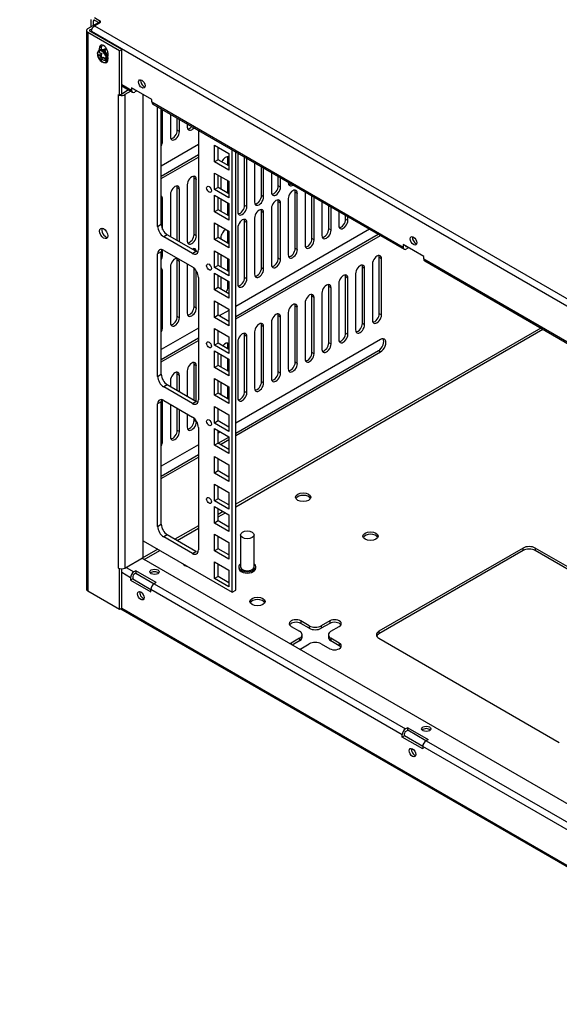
# Model space of a CAD drawing. Header units: inches. Extents: x 0 to 188, y 0 to 141.
# Tile 5 of 22: x 106 to 115, y 51 to 69. Entities that reach past the tile are written whole.
import ezdxf
from ezdxf import colors
from ezdxf.entities.mleader import LeaderData, LeaderLine
from ezdxf.math import Vec2, Vec3

# ---------------------------------------------------------------- set-up
doc = ezdxf.new("R2010")
doc.units = ezdxf.units.IN
doc.header["$MEASUREMENT"] = 0
for name, color, linetype in [('COM57176-46', 7, 'Continuous'), ('COM57177-4', 7, 'Continuous'), ('COM57179-6S', 7, 'Continuous'), ('Default', 7, 'Continuous'), ('NTS16752', 7, 'Continuous'), ('SCS19417', 7, 'Continuous'), ('STD21878', 7, 'Continuous')]:
    doc.layers.add(name, color=color, linetype=linetype)

# ---------------------------------------------------------------- blocks, each defined once
blk = doc.blocks.new('SE6')
at = {"layer": 'COM57176-46', "color": 7, "linetype": 'Continuous'}
for p, q in [((106.795, 68.981), (106.992, 69.095)), ((106.77, 68.946), (106.77, 58.687)), ((107.379, 68.573), (106.795, 68.91)), ((106.795, 68.91), (106.795, 58.652)), ((106.835, 68.957), (106.875, 68.98)), ((106.835, 68.934), (106.835, 68.957)), ((107.419, 68.596), (106.835, 68.934)), ((107.051, 68.649), (107.011, 68.625)), ((107.011, 68.586), (107.011, 68.625)), ((107.051, 68.593), (107.051, 68.649)), ((107.379, 68.573), (107.419, 68.596)), ((107.379, 67.757), (107.379, 68.573)), ((107.419, 67.78), (107.419, 68.596)), ((107.165, 68.536), (107.165, 68.476)), ((107.547, 67.854), (107.44, 67.792)), ((107.587, 67.831), (107.48, 67.769)), ((107.358, 67.769), (107.358, 67.769)), ((107.358, 67.769), (107.379, 67.757)), ((107.358, 67.769), (107.358, 67.769)), ((107.358, 59.073), (107.358, 67.769)), ((107.419, 67.78), (107.379, 67.757)), ((107.48, 67.769), (107.48, 59.073)), ((107.813, 59.265), (107.813, 67.773)), ((108.172, 66.911), (108.172, 67.493)), ((108.315, 67.41), (108.315, 66.994)), ((108.441, 67.113), (108.441, 67.338)), ((108.481, 67.09), (108.481, 67.314)), ((108.481, 67.09), (108.441, 67.113)), ((108.625, 67.232), (108.625, 67.173)), ((108.172, 66.911), (108.147, 66.926)), ((108.829, 66.85), (108.147, 66.456)), ((108.147, 66.273), (108.829, 66.667)), ((108.147, 66.227), (108.829, 66.621)), ((109.39, 66.578), (109.369, 66.59)), ((109.369, 66.47), (109.369, 66.59)), ((109.553, 66.649), (109.553, 65.616)), ((109.679, 65.735), (109.679, 66.623)), ((109.719, 65.712), (109.719, 66.6)), ((109.862, 66.517), (109.862, 65.795)), ((109.988, 65.914), (109.988, 66.445)), ((110.028, 65.891), (110.028, 66.421)), ((108.791, 66.209), (108.751, 66.232)), ((108.751, 65.2), (108.751, 66.232)), ((108.791, 65.176), (108.791, 66.209)), ((109.243, 66.261), (109.243, 66.032)), ((110.171, 66.339), (110.171, 65.973)), ((110.297, 66.093), (110.297, 66.266)), ((110.338, 66.069), (110.338, 66.243)), ((108.481, 66.031), (108.441, 66.054)), ((108.441, 65.089), (108.441, 66.054)), ((108.481, 65.066), (108.481, 66.031)), ((108.625, 66.113), (108.625, 65.08)), ((109.369, 65.96), (109.369, 66.188)), ((110.338, 66.069), (110.297, 66.093)), ((110.481, 66.16), (110.481, 66.152)), ((108.172, 65.852), (108.147, 65.867)), ((108.172, 65.291), (108.172, 65.852)), ((108.315, 65.935), (108.315, 65.162)), ((109.243, 65.853), (109.243, 65.624)), ((110.028, 65.891), (109.988, 65.914)), ((110.481, 65.858), (110.481, 64.825)), ((110.647, 65.954), (110.607, 65.977)), ((110.607, 64.944), (110.607, 65.977)), ((110.647, 64.921), (110.647, 65.954)), ((110.79, 65.981), (110.79, 65.004)), ((110.916, 65.123), (110.916, 65.909)), ((110.956, 65.1), (110.956, 65.886)), ((109.369, 65.557), (109.369, 65.78)), ((109.719, 65.712), (109.679, 65.735)), ((110.171, 65.679), (110.171, 64.647)), ((110.338, 65.775), (110.297, 65.799)), ((110.297, 64.766), (110.297, 65.799)), ((110.338, 64.743), (110.338, 65.775)), ((111.1, 65.803), (111.1, 65.182)), ((111.225, 65.302), (111.225, 65.73)), ((111.266, 65.278), (111.266, 65.707)), ((109.39, 65.545), (109.369, 65.557)), ((109.862, 65.501), (109.862, 64.468)), ((110.028, 65.597), (109.988, 65.62)), ((109.988, 64.587), (109.988, 65.62)), ((110.028, 64.564), (110.028, 65.597)), ((111.409, 65.624), (111.409, 65.361)), ((111.535, 65.48), (111.535, 65.552)), ((111.575, 65.457), (111.535, 65.48)), ((111.575, 65.457), (111.575, 65.528)), ((111.974, 65.298), (109.515, 63.878)), ((109.553, 65.322), (109.553, 64.289)), ((109.719, 65.418), (109.679, 65.441)), ((109.679, 64.409), (109.679, 65.441)), ((109.719, 64.385), (109.719, 65.418)), ((111.266, 65.278), (111.225, 65.302)), ((108.791, 65.176), (108.751, 65.2)), ((109.243, 65.144), (109.243, 65.114)), ((109.39, 65.251), (109.369, 65.263)), ((109.369, 65.041), (109.369, 65.263)), ((109.515, 63.695), (112.133, 65.206)), ((109.515, 63.649), (112.173, 65.183)), ((110.956, 65.1), (110.916, 65.123)), ((110.647, 64.921), (110.607, 64.944)), ((108.172, 64.819), (108.147, 64.834)), ((108.172, 64.819), (108.172, 64.916)), ((109.243, 64.832), (109.243, 64.603)), ((109.369, 64.531), (109.369, 64.759)), ((110.338, 64.743), (110.297, 64.766)), ((112.194, 64.755), (112.153, 64.778)), ((112.153, 63.745), (112.153, 64.778)), ((112.194, 63.722), (112.194, 64.755)), ((108.315, 64.608), (108.315, 63.575)), ((108.481, 64.704), (108.441, 64.727)), ((108.441, 63.694), (108.441, 64.727)), ((108.481, 63.671), (108.481, 64.704)), ((108.625, 64.657), (108.625, 63.754)), ((108.751, 63.873), (108.751, 64.579)), ((110.028, 64.564), (109.988, 64.587)), ((111.884, 64.576), (111.844, 64.6)), ((111.844, 63.567), (111.844, 64.6)), ((111.884, 63.543), (111.884, 64.576)), ((112.028, 64.659), (112.028, 63.626)), ((108.172, 64.525), (108.147, 64.54)), ((108.172, 63.492), (108.172, 64.525)), ((108.791, 63.849), (108.791, 64.53)), ((109.243, 64.424), (109.243, 64.195)), ((109.719, 64.385), (109.679, 64.409)), ((111.575, 64.398), (111.535, 64.421)), ((111.535, 63.388), (111.535, 64.421)), ((111.575, 63.365), (111.575, 64.398)), ((111.718, 64.48), (111.718, 63.447)), ((109.369, 64.23), (109.369, 64.351)), ((109.39, 64.218), (109.369, 64.23)), ((111.266, 64.219), (111.225, 64.242)), ((111.225, 63.209), (111.225, 64.242)), ((111.266, 63.186), (111.266, 64.219)), ((111.409, 64.302), (111.409, 63.269)), ((110.956, 64.04), (110.916, 64.064)), ((110.916, 63.031), (110.916, 64.064)), ((110.956, 63.008), (110.956, 64.04)), ((111.1, 64.123), (111.1, 63.09)), ((108.791, 63.849), (108.751, 63.873)), ((110.647, 63.862), (110.607, 63.885)), ((110.607, 62.852), (110.607, 63.885)), ((110.647, 62.829), (110.647, 63.862)), ((110.79, 63.944), (110.79, 62.912)), ((108.481, 63.671), (108.441, 63.694)), ((109.39, 63.806), (109.212, 63.703)), ((110.338, 63.683), (110.297, 63.706)), ((110.297, 62.674), (110.297, 63.706)), ((110.338, 62.65), (110.338, 63.683)), ((110.481, 63.766), (110.481, 62.733)), ((112.194, 63.722), (112.153, 63.745)), ((108.172, 63.492), (108.147, 63.507)), ((108.829, 63.482), (108.147, 63.088)), ((109.37, 63.612), (109.39, 63.623)), ((115.12, 63.482), (109.515, 60.246)), ((110.028, 63.505), (109.988, 63.528)), ((109.988, 62.495), (109.988, 63.528)), ((110.028, 62.472), (110.028, 63.505)), ((110.171, 63.587), (110.171, 62.554)), ((111.884, 63.543), (111.844, 63.567)), ((108.147, 62.905), (108.829, 63.299)), ((109.515, 60.199), (115.161, 63.458)), ((109.719, 63.326), (109.679, 63.349)), ((109.679, 62.316), (109.679, 63.349)), ((109.719, 62.293), (109.719, 63.326)), ((109.862, 63.409), (109.862, 62.376)), ((111.575, 63.365), (111.535, 63.388)), ((108.147, 62.859), (108.829, 63.253)), ((109.39, 63.159), (109.369, 63.171)), ((109.369, 63.102), (109.369, 63.171)), ((112.177, 63.272), (109.515, 61.735)), ((109.553, 63.23), (109.553, 62.197)), ((111.266, 63.186), (111.225, 63.209)), ((109.243, 62.995), (109.243, 62.766)), ((109.515, 61.552), (112.137, 63.066)), ((109.515, 61.505), (112.177, 63.042)), ((110.956, 63.008), (110.916, 63.031)), ((112.137, 63.066), (112.177, 63.042)), ((108.791, 62.79), (108.751, 62.813)), ((108.751, 62.155), (108.751, 62.813)), ((108.791, 62.132), (108.791, 62.79)), ((109.369, 62.694), (109.369, 62.922)), ((110.647, 62.829), (110.607, 62.852)), ((108.481, 62.612), (108.441, 62.635)), ((108.441, 62.334), (108.441, 62.635)), ((108.481, 62.31), (108.481, 62.612)), ((108.625, 62.694), (108.625, 62.228)), ((110.338, 62.65), (110.297, 62.674)), ((108.315, 62.516), (108.315, 62.406)), ((109.243, 62.484), (109.243, 62.256)), ((109.369, 62.183), (109.369, 62.412)), ((110.028, 62.472), (109.988, 62.495)), ((109.719, 62.293), (109.679, 62.316)), ((108.172, 61.4), (108.172, 62.161)), ((108.315, 62.08), (108.315, 61.483)), ((108.441, 61.602), (108.441, 62.007)), ((108.481, 61.579), (108.481, 61.984)), ((108.625, 61.901), (108.625, 61.661)), ((108.751, 61.781), (108.751, 61.823)), ((108.791, 61.757), (108.751, 61.781)), ((108.791, 61.757), (108.791, 61.774)), ((108.481, 61.579), (108.441, 61.602)), ((109.233, 61.572), (109.192, 61.548)), ((109.39, 61.662), (109.389, 61.662)), ((108.172, 61.4), (108.147, 61.415)), ((108.829, 61.339), (108.147, 60.945)), ((109.193, 61.366), (109.39, 61.479)), ((109.234, 61.343), (109.39, 61.433)), ((108.147, 60.762), (108.829, 61.156)), ((108.147, 60.715), (108.829, 61.109)), ((109.285, 60.113), (109.192, 60.059)), ((109.192, 60.012), (109.326, 60.09)), ((108.829, 59.85), (108.399, 59.602)), ((108.44, 59.578), (108.829, 59.803)), ((108.081, 59.418), (107.793, 59.252)), ((107.834, 59.228), (108.122, 59.394)), ((114.797, 59.44), (112.148, 57.911)), ((114.797, 59.394), (112.148, 57.864)), ((114.797, 59.394), (114.797, 59.44)), ((118.333, 57.527), (115.019, 59.44)), ((115.019, 59.44), (115.019, 59.394)), ((118.333, 57.481), (115.019, 59.394)), ((107.48, 59.073), (107.813, 59.265)), ((123.055, 50.441), (107.792, 59.253)), ((107.358, 59.073), (107.358, 59.073)), ((107.358, 59.073), (107.379, 59.061)), ((107.358, 59.073), (107.358, 59.073)), ((107.383, 59.063), (107.379, 59.061)), ((107.379, 58.315), (107.379, 59.061)), ((107.419, 58.338), (107.419, 59.059)), ((107.582, 58.896), (107.419, 58.99)), ((107.499, 59.084), (107.643, 59.001)), ((107.681, 59.023), (107.643, 59.001)), ((107.681, 58.977), (107.643, 58.955)), ((108.056, 58.806), (107.681, 59.023)), ((107.681, 59.023), (107.681, 58.977)), ((107.681, 58.977), (108.016, 58.783)), ((107.582, 58.896), (107.582, 58.852)), ((107.622, 58.875), (107.582, 58.852)), ((107.582, 58.852), (107.957, 58.635)), ((107.622, 58.919), (107.622, 58.875)), ((107.622, 58.875), (107.957, 58.681)), ((108.056, 58.806), (108.018, 58.784)), ((108.018, 58.784), (112.637, 56.118)), ((106.795, 58.652), (107.379, 58.315)), ((107.957, 58.635), (107.957, 58.679)), ((112.576, 56.012), (107.957, 58.679)), ((107.379, 58.315), (107.419, 58.338)), ((107.395, 58.324), (123.06, 49.28)), ((107.419, 58.339), (123.06, 49.309)), ((110.866, 58.013), (110.712, 58.102)), ((110.712, 58.102), (110.712, 58.056)), ((110.866, 57.967), (110.712, 58.056)), ((111.242, 58.102), (111.088, 58.013)), ((111.242, 58.056), (111.088, 57.967)), ((111.242, 58.102), (111.242, 58.056)), ((110.535, 58), (110.689, 57.911)), ((110.866, 58.013), (110.866, 57.967)), ((111.088, 58.013), (111.088, 57.967)), ((111.264, 57.911), (111.419, 58)), ((112.148, 57.911), (112.148, 57.864)), ((110.689, 57.783), (110.535, 57.694)), ((110.535, 57.694), (110.535, 57.669)), ((110.689, 57.736), (110.554, 57.658)), ((110.689, 57.783), (110.689, 57.736)), ((110.735, 57.8), (110.735, 57.847)), ((111.218, 57.847), (111.218, 57.8)), ((111.419, 57.694), (111.264, 57.783)), ((111.264, 57.783), (111.264, 57.736)), ((111.419, 57.647), (111.264, 57.736)), ((111.419, 57.694), (111.419, 57.647)), ((112.148, 57.783), (115.462, 55.87)), ((110.712, 57.592), (110.866, 57.681)), ((111.088, 57.681), (111.242, 57.592)), ((112.675, 56.14), (112.637, 56.118)), ((112.637, 56.071), (112.675, 56.093)), ((112.675, 56.14), (113.05, 55.923)), ((112.675, 56.093), (112.675, 56.14)), ((113.01, 55.9), (112.675, 56.093)), ((112.576, 55.968), (112.576, 56.012)), ((112.616, 55.992), (112.576, 55.968)), ((112.951, 55.752), (112.576, 55.968)), ((112.616, 55.992), (112.616, 56.036)), ((112.951, 55.798), (112.616, 55.992)), ((113.05, 55.923), (113.012, 55.901)), ((113.012, 55.901), (117.63, 53.235)), ((112.951, 55.796), (112.951, 55.752)), ((117.57, 53.129), (112.951, 55.796))]:
    blk.add_line(p, q, dxfattribs=at)
for centre, major_axis, start_param, end_param in [((106.856, 68.946), (0.086, 0), 2.356194, 3.926991), ((106.856, 68.946), (0.029, 0), 2.356194, 3.926991), ((107.088, 68.581), (0.0545, -0.0944), 0.785398, 3.926991), ((107.128, 68.604), (0.0545, -0.0944), 3.520356, 3.926991), ((107.088, 68.453), (-0.0545, 0.0944), 2.513714, 3.80723), ((107.128, 68.476), (-0.0545, 0.0944), -3.643321, -3.520356), ((107.419, 67.804), (0.086, 0), 3.926991, 3.969786), ((107.419, 67.804), (0.086, 0), 4.269969, 5.497787), ((107.419, 67.804), (0.029, 0), 4.712389, 5.497787), ((108.358, 67.065), (0.059, 0.102), 3.491725, 5.497787), ((108.708, 67.221), (0.059, 0.102), 2.356194, 4.437393), ((108.667, 67.244), (0.059, 0.102), 3.491725, 4.437393), ((108.398, 67.042), (0.059, 0.102), 2.356194, 5.497787), ((108.089, 66.863), (0.059, 0.102), 4.696447, 5.497787), ((109.326, 66.518), (-0.059, -0.102), 3.064332, 4.889335), ((109.286, 66.542), (-0.059, -0.102), 2.356194, 2.79146), ((109.636, 66.697), (-0.059, -0.102), 5.0826, 5.497787), ((108.708, 66.161), (-0.059, -0.102), 2.356194, 5.497787), ((108.667, 66.184), (-0.059, -0.102), 2.356194, 2.79146), ((108.398, 65.983), (-0.059, -0.102), 2.356194, 5.497787), ((108.358, 66.006), (-0.059, -0.102), 2.356194, 2.79146), ((110.255, 66.021), (0.059, 0.102), 2.356194, 5.497787), ((110.214, 66.045), (0.059, 0.102), 3.491725, 5.497787), ((110.564, 66.2), (0.059, 0.102), 2.356194, 4.007875), ((110.564, 65.906), (-0.059, -0.102), 2.356194, 5.497787), ((110.524, 66.223), (0.059, 0.102), 3.491725, 4.007875), ((110.524, 65.929), (-0.059, -0.102), 2.356194, 2.79146), ((108.089, 65.804), (-0.059, -0.102), 2.356194, 3.141593), ((109.945, 65.843), (0.059, 0.102), 2.356194, 5.497787), ((109.905, 65.866), (0.059, 0.102), 3.491725, 5.497787), ((110.255, 65.727), (-0.059, -0.102), 2.356194, 5.497787), ((110.214, 65.751), (-0.059, -0.102), 2.356194, 2.79146), ((109.636, 65.664), (0.059, 0.102), 2.356194, 5.497787), ((109.596, 65.687), (0.059, 0.102), 3.491725, 5.497787), ((109.945, 65.549), (-0.059, -0.102), 2.356194, 5.497787), ((109.905, 65.572), (-0.059, -0.102), 2.356194, 2.79146), ((109.286, 65.509), (0.059, 0.102), -0.841311, -0.785398), ((109.636, 65.37), (-0.059, -0.102), 2.356194, 5.497787), ((109.596, 65.393), (-0.059, -0.102), 2.356194, 2.79146), ((111.452, 65.432), (0.059, 0.102), 3.491725, 5.497787), ((107.128, 65.244), (0.0532, -0.0922), 3.529715, 5.895062), ((109.326, 65.192), (-0.059, -0.102), 3.854055, 5.497787), ((111.142, 65.254), (0.059, 0.102), 3.491725, 5.497787), ((111.492, 65.409), (0.059, 0.102), 2.356194, 5.497787), ((108.708, 65.128), (0.059, 0.102), 2.356194, 5.497787), ((108.667, 65.152), (0.059, 0.102), 3.491725, 5.497787), ((109.286, 65.215), (-0.059, -0.102), -3.926991, -3.854055), ((110.833, 65.075), (0.059, 0.102), 3.491725, 5.497787), ((111.183, 65.23), (0.059, 0.102), 2.356194, 5.497787), ((108.708, 64.834), (-0.059, -0.102), 2.412555, 3.872276), ((108.667, 64.858), (-0.059, -0.102), 2.41091, 2.79146), ((110.524, 64.896), (0.059, 0.102), 3.491725, 5.497787), ((110.873, 65.052), (0.059, 0.102), 2.356194, 5.497787), ((108.089, 64.771), (0.059, 0.102), 4.696447, 5.497787), ((108.398, 64.656), (-0.059, -0.102), 3.385544, 5.497787), ((108.358, 64.679), (-0.059, -0.102), 2.356194, 2.79146), ((108.398, 64.656), (-0.059, -0.102), 2.356194, 2.897642), ((110.214, 64.718), (0.059, 0.102), 3.491725, 5.497787), ((110.564, 64.873), (0.059, 0.102), 2.356194, 5.497787), ((112.111, 64.707), (-0.059, -0.102), 2.356194, 5.497787), ((112.07, 64.73), (-0.059, -0.102), 2.356194, 2.79146), ((108.089, 64.477), (-0.059, -0.102), 2.356194, 3.141593), ((109.905, 64.539), (0.059, 0.102), 3.491725, 5.497787), ((110.255, 64.695), (0.059, 0.102), 2.356194, 5.497787), ((111.801, 64.528), (-0.059, -0.102), 2.356194, 5.497787), ((111.761, 64.552), (-0.059, -0.102), 2.356194, 2.79146), ((109.636, 64.337), (0.059, 0.102), 2.356194, 5.497787), ((109.596, 64.361), (0.059, 0.102), 3.491725, 5.497787), ((109.945, 64.516), (0.059, 0.102), 2.356194, 5.497787), ((111.492, 64.35), (-0.059, -0.102), 2.356194, 5.497787), ((111.452, 64.373), (-0.059, -0.102), 2.356194, 2.79146), ((109.286, 64.182), (0.059, 0.102), 4.626528, 5.497787), ((111.183, 64.171), (-0.059, -0.102), 2.356194, 5.497787), ((111.142, 64.194), (-0.059, -0.102), 2.356194, 2.79146), ((109.326, 64.159), (0.059, 0.102), 4.626528, 4.789649), ((110.873, 63.992), (-0.059, -0.102), 2.356194, 5.497787), ((110.833, 64.016), (-0.059, -0.102), 2.356194, 2.79146), ((108.708, 63.802), (0.059, 0.102), 2.356194, 5.497787), ((108.667, 63.825), (0.059, 0.102), 3.491725, 5.497787), ((110.564, 63.814), (-0.059, -0.102), 2.356194, 5.497787), ((110.524, 63.837), (-0.059, -0.102), 2.356194, 2.79146), ((108.398, 63.623), (0.059, 0.102), 2.356194, 5.497787), ((108.358, 63.646), (0.059, 0.102), 3.491725, 5.497787), ((110.255, 63.635), (-0.059, -0.102), 2.356194, 5.497787), ((110.214, 63.659), (-0.059, -0.102), 2.356194, 2.79146), ((112.111, 63.674), (0.059, 0.102), 2.356194, 5.497787), ((112.07, 63.697), (0.059, 0.102), 3.491725, 5.497787), ((108.089, 63.444), (0.059, 0.102), 4.696447, 5.497787), ((109.945, 63.457), (-0.059, -0.102), 2.356194, 5.497787), ((109.905, 63.48), (-0.059, -0.102), 2.356194, 2.79146), ((111.801, 63.495), (0.059, 0.102), 2.356194, 5.497787), ((111.761, 63.519), (0.059, 0.102), 3.491725, 5.497787), ((109.636, 63.278), (-0.059, -0.102), 2.356194, 5.497787), ((109.596, 63.301), (-0.059, -0.102), 2.356194, 2.79146), ((111.492, 63.317), (0.059, 0.102), 2.356194, 5.497787), ((111.452, 63.34), (0.059, 0.102), 3.491725, 5.497787), ((109.326, 63.099), (-0.059, -0.102), 3.064332, 4.511701), ((109.286, 63.123), (-0.059, -0.102), 2.356194, 2.79146), ((111.183, 63.138), (0.059, 0.102), 2.356194, 5.497787), ((111.142, 63.161), (0.059, 0.102), 3.491725, 5.497787), ((112.137, 63.18), (-0.07, -0.122), 0.785398, 2.850636), ((112.177, 63.157), (-0.07, -0.122), 0.785398, 3.926991), ((110.873, 62.96), (0.059, 0.102), 2.356194, 5.497787), ((110.833, 62.983), (0.059, 0.102), 3.491725, 5.497787), ((108.708, 62.742), (-0.059, -0.102), 2.356194, 5.497787), ((108.667, 62.765), (-0.059, -0.102), 2.356194, 2.79146), ((110.564, 62.781), (0.059, 0.102), 2.356194, 5.497787), ((110.524, 62.804), (0.059, 0.102), 3.491725, 5.497787), ((108.398, 62.564), (-0.059, -0.102), 2.356194, 5.497787), ((108.358, 62.587), (-0.059, -0.102), 2.356194, 2.79146), ((110.255, 62.602), (0.059, 0.102), 2.356194, 5.497787), ((110.214, 62.626), (0.059, 0.102), 3.491725, 5.497787), ((109.945, 62.424), (0.059, 0.102), 2.356194, 5.497787), ((109.905, 62.447), (0.059, 0.102), 3.491725, 5.497787), ((109.636, 62.245), (0.059, 0.102), 2.356194, 5.497787), ((109.596, 62.268), (0.059, 0.102), 3.491725, 5.497787), ((108.708, 61.709), (0.059, 0.102), 2.356194, 5.497787), ((108.667, 61.733), (0.059, 0.102), 3.491725, 5.497787), ((108.398, 61.531), (0.059, 0.102), 2.356194, 5.497787), ((108.358, 61.554), (0.059, 0.102), 3.491725, 5.497787), ((108.089, 61.352), (0.059, 0.102), 4.696447, 5.497787), ((110.756, 60.326), (-0.14, 0), 3.432549, 5.992229), ((111.993, 59.612), (-0.14, 0), 3.432549, 5.992229), ((114.908, 59.376), (-0.157, 0), 3.926991, 5.497787), ((114.908, 59.33), (0.157, 0), 0.785398, 2.356194), ((108.679, 59.174), (-0.14, 0), 0.290957, 1.286145), ((107.419, 59.108), (0.086, 0), 3.926991, 5.497787), ((107.643, 58.931), (0.043, 0.0745), 0.785398, 2.356194), ((108.023, 58.957), (-0.085, 0), 3.635622, 5.789156), ((107.643, 58.931), (0.0145, 0.0251), 0.785398, 2.356194), ((108.018, 58.714), (-0.043, -0.0745), 3.926991, 5.497787), ((106.856, 58.687), (0.086, 0), 3.141593, 3.926991), ((107.81, 58.588), (-0.0425, 0.0736), 0.49403, 2.647563), ((109.916, 58.413), (-0.14, 0), 3.432549, 5.992229), ((110.623, 58.051), (0.125, 0), 0.785398, 3.926991), ((110.623, 58.004), (0.125, 0), 0.785398, 2.813286), ((111.33, 58.051), (-0.125, 0), 2.356194, 5.497787), ((111.33, 58.004), (-0.125, 0), 3.469899, 5.497787), ((110.578, 57.847), (-0.157, 0), 2.356194, 3.926991), ((110.977, 58.077), (0.157, 0), 3.926991, 5.497787), ((110.977, 58.031), (0.157, 0), 3.926991, 5.497787), ((111.375, 57.847), (0.157, 0), 2.356194, 3.926991), ((112.259, 57.847), (0.157, 0), 2.356194, 3.926991), ((110.623, 57.643), (0.125, 0), -3.926991, -3.684625), ((110.578, 57.8), (-0.157, 0), 2.356194, 3.141593), ((110.977, 57.617), (-0.157, 0), 3.926991, 5.497787), ((111.375, 57.8), (0.157, 0), 3.141593, 3.926991), ((111.33, 57.643), (-0.125, 0), 0.785398, 3.926991), ((112.259, 57.8), (0.157, 0), 2.356194, 2.881965), ((110.623, 57.643), (0.125, 0), -1.027764, -0.785398), ((111.33, 57.596), (-0.125, 0), 3.469899, 3.926991), ((112.637, 56.048), (-0.043, -0.0745), 3.926991, 5.497787), ((112.637, 56.048), (-0.0145, -0.0251), 3.926991, 5.497787), ((113.017, 56.074), (-0.085, 0), 3.635622, 5.789156), ((113.012, 55.831), (0.043, 0.0745), 0.785398, 2.356194), ((112.804, 55.705), (-0.0425, 0.0736), 0.49403, 2.647563)]:
    blk.add_ellipse(centre, major_axis=major_axis, ratio=0.57735, start_param=start_param, end_param=end_param, dxfattribs=at)
for centre, major_axis in [((107.088, 65.22), (0.0532, -0.0922)), ((110.756, 60.373), (-0.14, 0)), ((111.993, 59.658), (-0.141, 0)), ((108.023, 59.004), (-0.085, 0)), ((107.77, 58.565), (0.0425, -0.0736)), ((109.916, 58.459), (-0.141, 0)), ((113.017, 56.12), (-0.085, 0)), ((112.764, 55.682), (0.0425, -0.0736))]:
    blk.add_ellipse(centre, major_axis=major_axis, ratio=0.57735, dxfattribs=at)
at = {"layer": 'COM57177-4', "color": 7, "linetype": 'Continuous'}
for p, q in [((106.86, 69.024), (106.86, 69.147)), ((106.901, 69.124), (106.921, 69.136)), ((106.901, 69.042), (106.901, 69.124)), ((106.921, 69.183), (107.017, 69.127)), ((106.921, 69.136), (107.009, 69.085)), ((106.922, 69.035), (107.017, 69.089)), ((107.017, 69.089), (107.017, 69.127)), ((106.86, 69.024), (106.865, 69.021)), ((123.696, 59.21), (106.862, 68.929)), ((106.862, 68.929), (106.862, 68.918)), ((106.922, 69.035), (123.757, 59.315)), ((107.419, 67.957), (107.6, 67.852)), ((107.419, 67.928), (107.618, 67.813)), ((107.976, 67.679), (107.6, 67.896)), ((107.6, 67.896), (107.6, 67.852)), ((107.699, 67.839), (107.661, 67.817)), ((107.976, 67.635), (107.976, 67.679)), ((107.976, 67.635), (112.594, 64.969)), ((107.994, 67.596), (112.612, 64.93)), ((112.97, 64.796), (112.594, 65.013)), ((112.594, 65.013), (112.594, 64.969)), ((112.693, 64.956), (112.655, 64.934)), ((112.97, 64.752), (112.97, 64.796)), ((112.97, 64.752), (117.588, 62.086)), ((112.988, 64.713), (117.606, 62.046))]:
    blk.add_line(p, q, dxfattribs=at)
for centre, major_axis, start_param, end_param in [((106.921, 69.112), (0.0145, -0.0251), 2.356194, 3.926991), ((106.984, 69.108), (-0.0466, 0), 2.356194, 3.926991), ((106.904, 69.049), (0.0312, 0.0541), -3.926991, -3.822802), ((106.922, 68.965), (-0.043, -0.0745), 3.926991, 5.497787), ((107.147, 68.521), (0.0469, -0.0812), 2.302075, 3.573556), ((107.828, 67.989), (-0.0425, 0.0736), 0.49403, 2.647563), ((107.661, 67.887), (0.043, 0.0745), 2.356194, 3.926991), ((107.661, 67.887), (0.0145, 0.0251), 2.465871, 3.817314), ((108.037, 67.67), (0.043, 0.0745), 2.356194, 3.141593), ((112.822, 65.106), (-0.0425, 0.0736), 0.49403, 2.647563), ((112.655, 65.004), (0.043, 0.0745), 2.356194, 3.926991), ((112.655, 65.004), (0.0145, 0.0251), 2.465871, 3.817314), ((113.031, 64.787), (0.043, 0.0745), 2.356194, 3.141593)]:
    blk.add_ellipse(centre, major_axis=major_axis, ratio=0.57735, start_param=start_param, end_param=end_param, dxfattribs=at)
for centre in [(107.788, 67.966), (112.782, 65.083)]:
    blk.add_ellipse(centre, major_axis=(0.0425, -0.0736), ratio=0.57735, dxfattribs=at)
at = {"layer": 'COM57179-6S', "color": 7, "linetype": 'Continuous'}
for p, q in [((108.08, 65.349), (108.08, 67.546)), ((108.147, 65.387), (108.147, 67.508)), ((108.829, 67.114), (108.829, 64.916)), ((109.124, 66.534), (109.124, 66.84)), ((109.124, 66.84), (109.39, 66.687)), ((109.192, 66.572), (109.192, 66.801)), ((109.448, 58.629), (109.448, 66.756)), ((109.192, 66.572), (109.124, 66.534)), ((109.39, 66.458), (109.192, 66.572)), ((109.39, 66.687), (109.39, 66.381)), ((109.515, 58.668), (109.515, 66.718)), ((109.39, 66.381), (109.124, 66.534)), ((109.124, 66.023), (109.124, 66.329)), ((109.124, 66.329), (109.39, 66.176)), ((109.192, 66.062), (109.192, 66.291)), ((109.192, 66.062), (109.124, 66.023)), ((109.39, 65.87), (109.124, 66.023)), ((109.39, 65.948), (109.192, 66.062)), ((109.39, 66.176), (109.39, 65.87)), ((109.124, 65.615), (109.124, 65.921)), ((109.124, 65.921), (109.39, 65.768)), ((109.192, 65.654), (109.192, 65.882)), ((109.192, 65.654), (109.124, 65.615)), ((109.39, 65.54), (109.192, 65.654)), ((109.39, 65.768), (109.39, 65.462)), ((109.39, 65.462), (109.124, 65.615)), ((108.08, 65.349), (108.147, 65.387)), ((109.124, 65.105), (109.124, 65.411)), ((109.124, 65.411), (109.39, 65.258)), ((109.192, 65.144), (109.192, 65.372)), ((108.258, 65.195), (108.191, 65.156)), ((108.718, 64.852), (108.191, 65.156)), ((108.785, 64.891), (108.258, 65.195)), ((109.192, 65.144), (109.124, 65.105)), ((109.39, 65.029), (109.192, 65.144)), ((109.39, 65.258), (109.39, 64.952)), ((109.39, 64.952), (109.124, 65.105)), ((108.147, 64.882), (108.08, 64.843)), ((108.08, 62.593), (108.08, 64.843)), ((108.147, 62.632), (108.147, 64.882)), ((108.191, 64.907), (108.718, 64.603)), ((108.718, 64.852), (108.785, 64.891)), ((109.124, 64.594), (109.124, 64.901)), ((109.124, 64.901), (109.39, 64.748)), ((109.192, 64.633), (109.192, 64.862)), ((109.39, 64.748), (109.39, 64.441)), ((109.192, 64.633), (109.124, 64.594)), ((109.39, 64.441), (109.124, 64.594)), ((109.39, 64.519), (109.192, 64.633)), ((108.829, 64.411), (108.829, 62.16)), ((109.124, 64.186), (109.124, 64.492)), ((109.124, 64.492), (109.39, 64.339)), ((109.192, 64.225), (109.192, 64.454)), ((109.192, 64.225), (109.124, 64.186)), ((109.39, 64.111), (109.192, 64.225)), ((109.39, 64.339), (109.39, 64.033)), ((109.39, 64.033), (109.124, 64.186)), ((109.124, 63.676), (109.124, 63.982)), ((109.124, 63.982), (109.39, 63.829)), ((109.192, 63.715), (109.192, 63.943)), ((109.192, 63.715), (109.124, 63.676)), ((109.39, 63.523), (109.124, 63.676)), ((109.39, 63.6), (109.192, 63.715)), ((109.39, 63.829), (109.39, 63.523)), ((109.124, 63.166), (109.124, 63.472)), ((109.124, 63.472), (109.39, 63.319)), ((109.192, 63.204), (109.192, 63.433)), ((109.39, 63.319), (109.39, 63.012)), ((109.192, 63.204), (109.124, 63.166)), ((109.39, 63.012), (109.124, 63.166)), ((109.39, 63.09), (109.192, 63.204)), ((109.124, 62.757), (109.124, 63.063)), ((109.124, 63.063), (109.39, 62.91)), ((109.192, 62.796), (109.192, 63.025)), ((109.192, 62.796), (109.124, 62.757)), ((109.39, 62.604), (109.124, 62.757)), ((109.39, 62.682), (109.192, 62.796)), ((109.39, 62.91), (109.39, 62.604)), ((108.08, 62.593), (108.147, 62.632)), ((108.258, 62.439), (108.191, 62.401)), ((108.718, 62.096), (108.191, 62.401)), ((108.785, 62.135), (108.258, 62.439)), ((109.124, 62.247), (109.124, 62.553)), ((109.124, 62.553), (109.39, 62.4)), ((109.192, 62.286), (109.192, 62.514)), ((109.39, 62.4), (109.39, 62.094)), ((109.192, 62.286), (109.124, 62.247)), ((109.39, 62.094), (109.124, 62.247)), ((109.39, 62.171), (109.192, 62.286)), ((108.147, 62.126), (108.08, 62.088)), ((108.08, 59.837), (108.08, 62.088)), ((108.147, 59.876), (108.147, 62.126)), ((108.191, 62.152), (108.718, 61.847)), ((108.718, 62.096), (108.785, 62.135)), ((109.124, 61.737), (109.124, 62.043)), ((109.124, 62.043), (109.39, 61.89)), ((109.192, 61.775), (109.192, 62.004)), ((109.39, 61.89), (109.39, 61.584)), ((109.192, 61.775), (109.124, 61.737)), ((109.39, 61.584), (109.124, 61.737)), ((109.39, 61.661), (109.192, 61.775)), ((108.829, 61.655), (108.829, 59.405)), ((109.124, 61.328), (109.124, 61.635)), ((109.124, 61.635), (109.39, 61.482)), ((109.192, 61.367), (109.192, 61.596)), ((109.192, 61.367), (109.124, 61.328)), ((109.39, 61.175), (109.124, 61.328)), ((109.39, 61.253), (109.192, 61.367)), ((109.39, 61.482), (109.39, 61.175)), ((109.124, 60.818), (109.124, 61.124)), ((109.124, 61.124), (109.39, 60.971)), ((109.192, 60.857), (109.192, 61.086)), ((109.39, 60.971), (109.39, 60.665)), ((109.192, 60.857), (109.124, 60.818)), ((109.39, 60.665), (109.124, 60.818)), ((109.39, 60.743), (109.192, 60.857)), ((109.124, 60.308), (109.124, 60.614)), ((109.124, 60.614), (109.39, 60.461)), ((109.192, 60.347), (109.192, 60.575)), ((109.39, 60.461), (109.39, 60.155)), ((109.192, 60.347), (109.124, 60.308)), ((109.39, 60.155), (109.124, 60.308)), ((109.39, 60.232), (109.192, 60.347)), ((109.124, 59.9), (109.124, 60.206)), ((109.124, 60.206), (109.39, 60.053)), ((109.192, 59.938), (109.192, 60.167)), ((109.39, 60.053), (109.39, 59.746)), ((108.08, 59.837), (108.147, 59.876)), ((109.192, 59.938), (109.124, 59.9)), ((109.39, 59.746), (109.124, 59.9)), ((109.39, 59.824), (109.192, 59.938)), ((108.258, 59.684), (108.191, 59.645)), ((108.785, 59.379), (108.258, 59.684)), ((109.124, 59.389), (109.124, 59.695)), ((109.124, 59.695), (109.39, 59.542)), ((107.813, 59.573), (109.448, 58.629)), ((108.718, 59.34), (108.191, 59.645)), ((109.192, 59.428), (109.192, 59.657)), ((109.39, 59.542), (109.39, 59.236)), ((108.718, 59.34), (108.785, 59.379)), ((109.192, 59.428), (109.124, 59.389)), ((109.39, 59.236), (109.124, 59.389)), ((109.39, 59.314), (109.192, 59.428)), ((109.124, 58.879), (109.124, 59.185)), ((109.124, 59.185), (109.39, 59.032)), ((109.192, 58.918), (109.192, 59.146)), ((109.39, 59.032), (109.39, 58.726)), ((109.192, 58.918), (109.124, 58.879)), ((109.39, 58.726), (109.124, 58.879)), ((109.39, 58.803), (109.192, 58.918)), ((109.448, 58.629), (109.515, 58.668))]:
    blk.add_line(p, q, dxfattribs=at)
for centre in [(109.025, 66.029), (109.025, 64.601), (109.025, 63.172), (109.025, 61.743), (109.025, 60.314)]:
    blk.add_ellipse(centre, major_axis=(-0.0312, 0.0541), ratio=0.57735, dxfattribs=at)
for centre, major_axis, start_param, end_param in [((108.191, 65.285), (0.078, -0.136), 3.926991, 5.497787), ((108.258, 65.323), (-0.078, 0.136), 0.785398, 2.356194), ((108.191, 64.779), (0.078, -0.136), 2.356194, 3.926991), ((108.258, 64.818), (0.078, -0.136), 3.583724, 3.926991), ((108.718, 64.98), (-0.078, 0.136), 2.356194, 3.926991), ((108.785, 65.019), (-0.078, 0.136), 2.356194, 2.699461), ((108.718, 64.475), (-0.078, 0.136), 3.926991, 5.497787), ((108.191, 62.529), (0.078, -0.136), 3.926991, 5.497787), ((108.258, 62.568), (-0.078, 0.136), 0.785398, 2.356194), ((108.191, 62.023), (0.078, -0.136), 2.356194, 3.926991), ((108.258, 62.062), (0.078, -0.136), 3.583724, 3.926991), ((108.718, 62.224), (-0.078, 0.136), 2.356194, 3.926991), ((108.785, 62.263), (-0.078, 0.136), 2.356194, 2.699461), ((108.718, 61.719), (-0.078, 0.136), 3.926991, 5.497787), ((108.258, 59.812), (-0.078, 0.136), 0.785398, 2.356194), ((108.191, 59.773), (0.078, -0.136), 3.926991, 5.497787), ((108.718, 59.469), (-0.078, 0.136), 2.356194, 3.926991), ((108.785, 59.507), (-0.078, 0.136), 2.356194, 2.699461)]:
    blk.add_ellipse(centre, major_axis=major_axis, ratio=0.57735, start_param=start_param, end_param=end_param, dxfattribs=at)
at = {"layer": 'NTS16752', "color": 7, "linetype": 'Continuous'}
blk.add_line((107.104, 68.604), (107.103, 68.603), dxfattribs=at)
for major_axis, start_param, end_param in [((-0.0467, 0.081), 0, 0.464479), ((-0.0397, 0.0688), 0, 0.415605), ((-0.0467, 0.081), 6.24719, 6.283185), ((-0.0397, 0.0688), 5.382968, 6.283185)]:
    blk.add_ellipse((107.149, 68.522), major_axis=major_axis, ratio=0.57735, start_param=start_param, end_param=end_param, dxfattribs=at)
at = {"layer": 'SCS19417', "color": 7, "linetype": 'Continuous'}
for p, q in [((107.019, 68.591), (107, 68.58)), ((107.135, 68.593), (107.1, 68.573)), ((106.976, 68.5), (106.977, 68.5)), ((107.05, 68.457), (106.977, 68.5)), ((107.05, 68.502), (107.014, 68.481)), ((107.014, 68.437), (107.05, 68.457)), ((107.05, 68.468), (107.021, 68.485)), ((107.025, 68.396), (107.052, 68.373)), ((107.044, 68.405), (107.027, 68.395)), ((107.038, 68.495), (107.044, 68.491)), ((107.076, 68.442), (107.04, 68.422)), ((107.067, 68.456), (107.067, 68.437)), ((107.114, 68.431), (107.076, 68.453)), ((107.149, 68.4), (107.076, 68.442)), ((107.114, 68.453), (107.114, 68.431)), ((107.125, 68.364), (107.144, 68.375)), ((107.149, 68.444), (107.149, 68.444)), ((107.149, 68.4), (107.149, 68.4))]:
    blk.add_line(p, q, dxfattribs=at)
for centre, radius, start, end in [((106.979, 68.538), 0.00587, 143.7414, 176.9906), ((106.979, 68.494), 0.00587, 114.252, 176.9867), ((107.133, 68.516), 0.161, 188.5082, 227.7097), ((107.221, 68.465), 0.207, 159.3726, 175.5065), ((107.105, 68.441), 0.0904, 182.6323, 210.7637), ((107.117, 68.663), 0.154, 234.3668, 245.6332), ((107.117, 68.52), 0.154, 234.368, 245.632), ((107.247, 68.45), 0.207, 159.3747, 175.5044), ((107.141, 68.667), 0.225, 243.4001, 269.8008), ((107.141, 68.623), 0.225, 243.421, 269.78), ((107.131, 68.426), 0.0905, 182.6415, 210.7546), ((107.141, 68.46), 0.0174, 267.9188, 297.7769), ((107.141, 68.415), 0.0174, 267.9168, 297.7789)]:
    blk.add_arc(centre, radius, start, end, dxfattribs=at)
for centre, major_axis, start_param, end_param in [((107.057, 68.468), (0.061, -0.105), 1.009762, 3.702627), ((107.063, 68.472), (0.062, -0.108), 1.003114, 3.709275), ((107.088, 68.486), (-0.058, 0.101), 0, 0.731315), ((107.082, 68.483), (-0.062, 0.108), 3.141593, 6.283185), ((107.088, 68.486), (-0.058, 0.101), 3.893473, 6.283185), ((107.063, 68.472), (-0.062, 0.108), 0.730357, 1.003114), ((107.063, 68.472), (-0.062, 0.108), 2.168825, 3.709275), ((107.057, 68.468), (-0.061, 0.105), 2.303056, 3.702627), ((107.063, 68.472), (0.062, -0.108), 0.567682, 1.003114)]:
    blk.add_ellipse(centre, major_axis=major_axis, ratio=0.57735, start_param=start_param, end_param=end_param, dxfattribs=at)
for points in [[(107.014, 68.481), (107.008, 68.485), (107.003, 68.489), (106.993, 68.498), (106.988, 68.503), (106.981, 68.513), (106.978, 68.518), (106.974, 68.528), (106.973, 68.533), (106.973, 68.539)], [(106.973, 68.495), (106.973, 68.489), (106.974, 68.484), (106.978, 68.474), (106.981, 68.469), (106.988, 68.459), (106.993, 68.454), (107.003, 68.445), (107.008, 68.441), (107.014, 68.437)]]:
    blk.add_open_spline(points, degree=3, knots=[0, 0, 0, 0, 0.25, 0.25, 0.5, 0.5, 0.75, 0.75, 1, 1, 1, 1], dxfattribs=at)
at = {"layer": 'STD21878', "color": 7, "linetype": 'Continuous'}
for p, q in [((109.603, 59.682), (109.603, 59.095)), ((109.853, 59.095), (109.853, 59.682)), ((109.572, 59.095), (109.572, 59.07)), ((109.885, 59.07), (109.885, 59.095))]:
    blk.add_line(p, q, dxfattribs=at)
blk.add_ellipse((109.728, 59.682), major_axis=(-0.125, 0), ratio=0.57735, dxfattribs=at)
for centre, major_axis, start_param, end_param in [((109.728, 59.095), (-0.156, 0), 5.639684, 6.283185), ((109.728, 59.095), (-0.156, 0), 0, 3.785094), ((109.728, 59.07), (-0.156, 0), 0, 3.141593), ((109.728, 59.095), (-0.125, 0), 0, 3.141593)]:
    blk.add_ellipse(centre, major_axis=major_axis, ratio=0.57735, start_param=start_param, end_param=end_param, dxfattribs=at)
blk = doc.blocks.new('_DOT')
at = {"color": 0}
blk.add_line((0, 0), (-1, 0), dxfattribs=at)
at = {"color": 0, "const_width": 0.333}
blk.add_lwpolyline([(-0.1665, 0, 1), (0.1665, 0, 1)], format="xyb", close=True, dxfattribs=at)
blk = doc.blocks.new('Block222')
at = {"layer": 'Default', "color": 7, "linetype": 'Continuous'}
ml = blk.add_multileader_mtext('Standard', dxfattribs=at)
ml.set_content('{\\pxsm0.9;\\fArial|b1||i0||c0|p34;\\W1.;SDC246U36BK\\P}', color=7)
ml.set_leader_properties()
ml.set_arrow_properties(name='DOT')
ml.build(insert=Vec2(0, 0))
ml.multileader.update_dxf_attribs({"leader_type": 0, "dogleg_length": 0, "arrow_head_size": 2.25})
ctx = ml.context
ctx.base_point, ctx.char_height, ctx.arrow_head_size, ctx.landing_gap_size = Vec3(152.319, -85.833), 2.25, 2.25, 0.787
ctx.text_align_type = 1
notes = []
notes.append((ctx, [(0, (0, 0, 0), (0, 0), (1, 0), 1, [])]))
ctx.mtext.insert, ctx.mtext.alignment = Vec3(163.433, -84.687), 2
for ctx, leaders in notes:
    for number, flags, end, landing, length, lines in leaders:
        leader = LeaderData()
        leader.index, (leader.has_last_leader_line, leader.has_dogleg_vector, leader.attachment_direction) = number, flags
        leader.last_leader_point, leader.dogleg_vector, leader.dogleg_length = Vec3(end), Vec3(landing), length
        for number, points, colour, breaks in lines:
            line = LeaderLine()
            line.index, line.vertices, line.color, line.breaks = number, Vec3.list(points), colors.encode_raw_color(colour), breaks
            leader.lines.append(line)
        ctx.leaders.append(leader)

msp = doc.modelspace()

# ---------------------------------------------------------------- block references
at = {"layer": 'Default'}
msp.add_blockref('SE6', (0, 0), dxfattribs=at)
at = {"layer": 'Default', "color": 7, "xscale": 0.72, "yscale": 0.72, "zscale": 0.72}
msp.add_blockref('Block222', (62.286, 63.58), dxfattribs=at)

doc.saveas('drawing.dxf')
